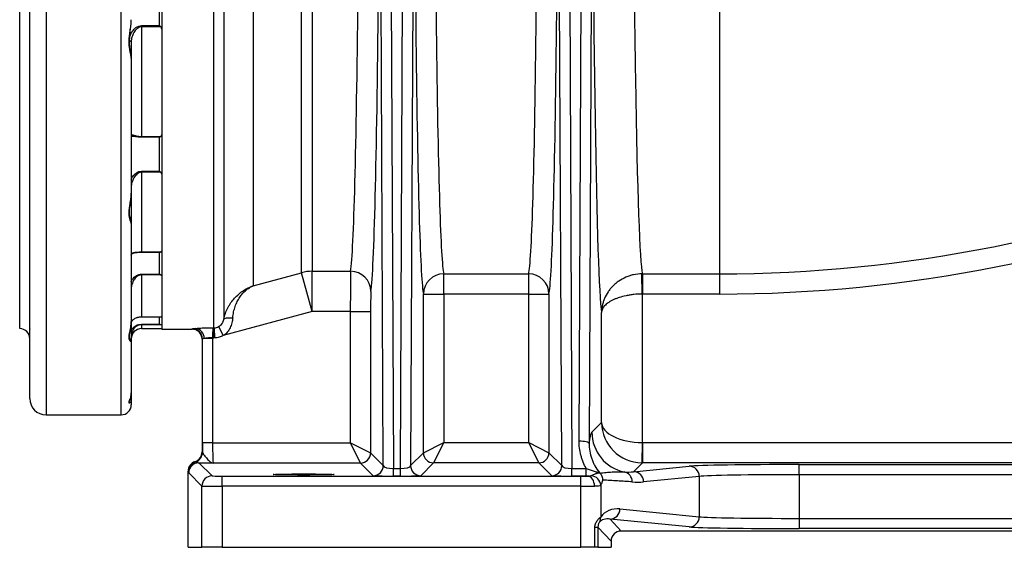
# Model space of a CAD drawing. Header units: millimetres. Extents: x 1936 to 15946, y 2394 to 14725.
# Tile 19 of 24: x 10321 to 12748, y 2394 to 3694. Entities that reach past the tile are written whole.
import ezdxf

# ---------------------------------------------------------------- set-up
doc = ezdxf.new("R2010")
doc.units = ezdxf.units.MM
doc.header["$LTSCALE"] = 5

msp = doc.modelspace()

# ---------------------------------------------------------------- linework, layer by layer
at = {"color": 7, "linetype": 'Continuous', "lineweight": 25}
for p, q in [((10321.1, 2932.4), (10321.1, 5857.4)), ((10896.3, 5038.3), (10896.3, 3037.9)), ((11016.1, 3070.2), (11016.1, 4968.3)), ((11042, 4962.1), (11042, 3073.6)), ((11233.5, 4517.2), (11242.5, 2587.7)), ((11259.6, 2587.7), (11268.7, 4517.2)), ((11673.5, 4517.2), (11682.5, 2587.7)), ((11217.5, 2595), (11208.5, 4510.7)), ((11293.7, 4510.7), (11284.7, 2595)), ((11657.5, 2595), (11648.5, 4510.7)), ((11700, 2656.1), (11708.3, 4429.3)), ((11733.3, 4422.8), (11725, 2649.6)), ((10321.1, 2932.4), (10321.1, 4394.9)), ((10824.2, 3984.9), (10824.2, 2955)), ((10346.1, 2759.9), (10346.1, 3971.7)), ((10799.6, 2934.4), (10799.6, 3979.2)), ((10671.1, 3840.3), (10671.1, 2931.1)), ((10666.1, 3679.1), (10666.1, 3784.8)), ((10621.1, 3679.1), (10666.1, 3679.1)), ((10621.1, 3679.1), (10621.1, 3676)), ((10621.1, 3676), (10621.1, 3405.7)), ((10669.1, 3676), (10621.1, 3676)), ((10596.1, 3639.3), (10596.1, 3598.8)), ((10596.1, 3598.8), (10596.1, 3266.4)), ((10621.1, 3405.7), (10669.1, 3405.7)), ((10621.1, 3405.7), (10621.1, 3404.2)), ((10666.1, 3404.2), (10621.1, 3404.2)), ((10666.1, 3320.3), (10666.1, 3404.2)), ((10621.1, 3320.3), (10666.1, 3320.3)), ((10621.1, 3320.3), (10621.1, 3317.7)), ((10621.1, 3317.7), (10621.1, 3121.3)), ((10669.1, 3317.7), (10621.1, 3317.7)), ((10596.1, 3266.4), (10596.1, 3191.2)), ((10596.1, 3191.2), (10596.1, 2949.6)), ((10621.1, 3121.3), (10669.1, 3121.3)), ((10621.1, 3120.6), (10666.7, 3120.6)), ((10621.1, 3066.8), (10666.1, 3066.8)), ((10621.1, 3066.8), (10621.1, 3064.7)), ((10621.1, 3064.7), (10621.1, 2961.5)), ((10669.1, 3064.7), (10621.1, 3064.7)), ((10896.3, 3037.9), (11016.1, 3070.2)), ((11042, 2974.3), (11016.1, 3070.2)), ((11042, 3073.6), (11136.9, 3073.6)), ((11042, 2974.3), (11042, 3073.6)), ((11366.4, 3067.5), (11575.8, 3067.5)), ((11366.4, 3017.6), (11366.4, 3067.5)), ((11575.8, 3017.6), (11575.8, 3067.5)), ((11855.5, 3017.6), (11854.7, 3067.4)), ((11856.3, 3067.5), (12046.1, 3067.5)), ((11856.3, 3067.5), (11856.3, 3017.6)), ((12046.1, 3067.5), (12046.1, 3017.6)), ((11316.4, 2626.7), (11316.4, 3017.6)), ((11316.4, 3017.6), (11366.4, 3017.6)), ((11366.4, 3017.6), (11366.4, 2651.7)), ((11575.8, 3017.6), (11366.4, 3017.6)), ((11575.8, 3017.6), (11625.8, 3017.6)), ((11575.8, 2651.7), (11575.8, 3017.6)), ((11625.8, 3017.6), (11625.8, 2626.7)), ((11855.5, 3017.6), (11855.5, 2651.7)), ((12046.1, 3017.6), (11856.3, 3017.6)), ((10621.1, 2961.5), (10669.1, 2961.5)), ((10621.1, 2961.5), (10621.1, 2961.4)), ((10621.1, 2961.4), (10668.2, 2961.4)), ((10668.2, 2961.5), (10669.1, 2961.5)), ((11042, 2974.3), (10822.9, 2915.2)), ((11136.2, 2974.3), (11042, 2974.3)), ((11136.2, 2974.3), (11186.2, 2974.3)), ((11136.2, 2651.3), (11136.2, 2974.3)), ((11186.2, 2974.3), (11186.2, 2626.3)), ((11755.5, 2700.8), (11755.5, 2972)), ((10596, 2948.1), (10596.1, 2949.6)), ((10596.1, 2949.6), (10596.1, 2901.4)), ((10621.1, 2943.3), (10666.1, 2943.3)), ((10621.1, 2943.3), (10621.1, 2942)), ((10669.1, 2942), (10621.1, 2942)), ((10811.3, 2937.3), (10822.9, 2915.2)), ((10621.1, 2932.4), (10671.1, 2932.4)), ((10671.1, 2931.1), (10745.7, 2931.1)), ((10800.7, 2934.4), (10801.7, 2909.5)), ((10596.1, 2901.4), (10596.1, 2774.4)), ((10770.7, 2906.1), (10770.7, 2628.5)), ((10771.6, 2651.3), (10771.6, 2907)), ((10796.6, 2908.1), (10775.8, 2908.1)), ((10801.7, 2909.5), (10796.6, 2908.1)), ((10796.6, 2908.1), (10796.6, 2651.3)), ((10595.8, 2771.4), (10596.1, 2774.4)), ((10596.1, 2774.4), (10596.1, 2757.7)), ((10596.1, 2757.7), (10596.1, 2744.9)), ((10386.1, 2719.9), (10571.1, 2719.9)), ((11731.7, 2677.1), (11755.5, 2700.8)), ((10796.6, 2651.3), (10771.6, 2651.3)), ((10796.6, 2651.3), (11136.2, 2651.3)), ((11161.2, 2601.3), (11136.2, 2651.3)), ((11136.2, 2651.3), (11186.2, 2626.3)), ((11316.4, 2626.7), (11366.4, 2651.7)), ((11366.4, 2651.7), (11341.4, 2601.7)), ((11366.4, 2651.7), (11575.8, 2651.7)), ((11600.8, 2601.7), (11575.8, 2651.7)), ((11575.8, 2651.7), (11625.8, 2626.7)), ((11855.5, 2651.7), (11854.6, 2601.7)), ((11856.3, 2651.7), (11856.3, 2601.7)), ((11856.3, 2651.7), (14634.7, 2651.7)), ((10770.7, 2628.5), (10771.7, 2627.6)), ((11186.2, 2626.3), (11217.5, 2595)), ((11284.7, 2595), (11316.4, 2626.7)), ((11625.8, 2626.7), (11657.5, 2595)), ((10753.5, 2604.7), (10754.4, 2603.8)), ((10762.8, 2601.9), (10795.2, 2569.5)), ((11161.2, 2601.3), (10797.9, 2601.3)), ((11192.5, 2570), (11161.2, 2601.3)), ((11341.4, 2601.7), (11309.7, 2570)), ((11600.8, 2601.7), (11341.4, 2601.7)), ((11632.5, 2570), (11600.8, 2601.7)), ((11856.3, 2601.7), (11834.5, 2579.9)), ((14659.7, 2601.7), (11856.3, 2601.7)), ((12242.4, 2597.4), (13524.8, 2597.4)), ((12242.4, 2572.4), (12242.4, 2597.4)), ((10736.2, 2393.6), (10736.2, 2581)), ((10737.1, 2580), (10736.2, 2581)), ((10770.2, 2544.5), (10737.8, 2576.9)), ((11242.5, 2569.1), (11242.5, 2587.7)), ((11242.5, 2587.7), (11259.6, 2587.7)), ((11259.6, 2569.1), (11259.6, 2587.7)), ((11682.5, 2569.1), (11682.5, 2587.7)), ((11682.5, 2587.7), (11717.9, 2587.7)), ((11717.9, 2569.1), (11717.9, 2587.7)), ((11834.5, 2579.9), (11971.6, 2593.4)), ((10820.2, 2544), (10820.2, 2569)), ((10820.2, 2569), (11704.1, 2569)), ((11259.6, 2569.1), (11242.5, 2569.1)), ((11717.9, 2569.1), (11682.5, 2569.1)), ((11704.1, 2544), (11704.1, 2569)), ((11996.2, 2568.4), (11859.1, 2554.9)), ((11996.2, 2568.4), (11996.2, 2468.8)), ((12242.4, 2572.4), (12242.4, 2464.8)), ((13524.8, 2572.4), (12242.4, 2572.4)), ((10770.2, 2393.6), (10770.2, 2544.5)), ((10820.2, 2544), (10820.2, 2393.6)), ((11704.1, 2544), (10820.2, 2544)), ((11704.1, 2393.6), (11704.1, 2544)), ((11753.4, 2546.1), (11753.4, 2468.2)), ((11800.9, 2488.1), (11996.2, 2468.8)), ((11776.3, 2463.1), (11804, 2433.7)), ((11971.6, 2443.8), (11776.3, 2463.1)), ((12242.4, 2464.8), (12242.4, 2439.8)), ((12242.4, 2464.8), (13524.8, 2464.8)), ((11739.1, 2393.6), (11739.1, 2443)), ((11739.1, 2443), (11746.6, 2443)), ((11746.6, 2443), (11746.6, 2393.6)), ((11779, 2408.7), (11746.6, 2443)), ((13961.2, 2433.7), (11804, 2433.7)), ((13524.8, 2439.8), (12242.4, 2439.8)), ((11779, 2408.7), (11779, 2393.6)), ((10736.2, 2393.6), (10770.2, 2393.6)), ((10820.2, 2393.6), (10770.2, 2393.6)), ((10820.2, 2393.6), (11704.1, 2393.6)), ((11739.1, 2393.6), (11704.1, 2393.6)), ((11746.6, 2393.6), (11739.1, 2393.6)), ((11746.6, 2393.6), (11779, 2393.6))]:
    msp.add_line(p, q, dxfattribs=at)
at = {"color": 8, "linetype": 'Continuous', "lineweight": 25}
for p, q in [((12046.1, 4881.8), (12046.1, 3067.5)), ((10386.1, 3961.4), (10386.1, 2719.9)), ((10571.1, 2719.9), (10571.1, 3961.4)), ((10621.1, 3121.3), (10621.1, 3120.6)), ((10666.1, 3066.8), (10666.1, 3120.6)), ((10666.1, 2943.3), (10666.1, 2961.4)), ((10621.1, 2942), (10621.1, 2932.4))]:
    msp.add_line(p, q, dxfattribs=at)
at = {"color": 7, "linetype": 'Continuous', "lineweight": 25, "flags": 128}
for points in [[(10591.1, 3641.6), (10592.1, 3641.5), (10593, 3641.4), (10593.9, 3641.2), (10594.6, 3640.9), (10595.2, 3640.5), (10595.7, 3640.1), (10596, 3639.7), (10596.1, 3639.3)], [(10824.2, 2955), (10824.9, 2956.3), (10826.3, 2957.4), (10828.4, 2958.3), (10831.1, 2958.9), (10834.4, 2959.3), (10838.1, 2959.4), (10842.1, 2959.2), (10846.3, 2958.7)], [(10796.8, 2934.4), (10796.8, 2933.7), (10796.8, 2932.1), (10796.8, 2929.7), (10796.8, 2926.7), (10796.7, 2923), (10796.7, 2918.9), (10796.7, 2914.5), (10796.7, 2909.9)], [(10799.6, 2934.4), (10799.6, 2933.7), (10799.6, 2932.1), (10799.6, 2929.7), (10799.6, 2926.6), (10799.6, 2922.9), (10799.6, 2918.8), (10799.6, 2914.3), (10799.6, 2909.6)], [(11700, 2656.1), (11704.8, 2655.9), (11709.4, 2655.5), (11713.7, 2654.9), (11717.5, 2654.1), (11720.6, 2653.2), (11722.9, 2652), (11724.4, 2650.8), (11725, 2649.6)], [(11738.2, 2544.1), (11737.8, 2549), (11736.8, 2553.6), (11735.2, 2557.9), (11733.1, 2561.7), (11730.5, 2564.8), (11727.6, 2567.2), (11724.4, 2568.6), (11721.1, 2569.1)]]:
    msp.add_lwpolyline(points, dxfattribs=at)
at = {"color": 7, "linetype": 'Continuous', "lineweight": 25}
for centre, radius, start, end in [((12046.1, 6518.6), 3451.1, 270, 314.9629), ((12046.1, 6518.6), 3501, 270, 314.9629), ((11042, 2972.9), 100.7, 89.9985, 104.89), ((11137, 3023.7), 49.9, 0.3558, 90.0678), ((11366.4, 3017.5), 50, 90.0104, 179.832), ((11575.8, 3017.5), 50, 0.168, 89.9896), ((10321.1, 2907.4), 25, 0, 90), ((10621.1, 2907.4), 25, 90, 180), ((10746.6, 2906.9), 25, 0.0524, 89.9724), ((10751.8, 2909.3), 24, 357.1938, 82.402), ((10386.1, 2759.9), 40, 180, 270), ((10571.1, 2744.9), 25, 270, 0), ((11831.8, 2677.1), 100, 180.0207, 258.3323), ((10746.7, 2627.6), 25, 287.9901, 359.9791), ((11161.2, 2626.3), 25, 270.0204, 359.9796), ((11341.4, 2626.7), 25, 180.0204, 269.9796), ((11600.8, 2626.7), 25, 270.0204, 359.9796), ((10762.1, 2580), 25, 107.9901, 179.9791), ((10762.8, 2576.8), 25, 90.0204, 179.9796), ((11856.4, 2701.7), 100, 269.0087, 269.9913), ((11192.5, 2595), 25, 270.0204, 359.9796), ((11309.7, 2595), 25, 180.0204, 269.9796), ((11632.5, 2595), 25, 270.0204, 359.9796), ((11806.3, 2554.9), 24.8, 359.5042, 77.783), ((11834.2, 2555), 24.9, 359.7722, 89.3594), ((11971.3, 2568.5), 24.9, 359.7722, 89.3594), ((10795.2, 2544.5), 25, 90.0204, 179.9796), ((11727.7, 2544.5), 25.7, 3.5141, 84.4332), ((11776, 2488), 24.9, 270.6406, 0.2278), ((11730.1, 2467.1), 23.2, 330.026, 2.6374), ((11971.3, 2468.7), 24.9, 270.6406, 0.2278)]:
    msp.add_arc(centre, radius, start, end, dxfattribs=at)
at = {"color": 8, "linetype": 'Continuous', "lineweight": 25}
for centre, radius, start, end in [((10591.1, 2901.4), 5, 0.0026, 56.484), ((10591.4, 2757.7), 4.65, 0.5387, 53.1023)]:
    msp.add_arc(centre, radius, start, end, dxfattribs=at)
at = {"color": 7, "linetype": 'Continuous', "lineweight": 25}
for centre, major_axis, ratio, start_param, end_param in [((11184, 4393.6), (0, 1380), 0.017455, 3.264278, 5.190214), ((11134, 4393.6), (0, 1330), 0.018111, 3.264278, 5.154012), ((11318.2, 4393.6), (0, 1380), 0.017455, 1.284687, 3.065432), ((11624, 4393.6), (0, 1380), 0.017455, 3.217753, 4.998498), ((11368.2, 4393.6), (0, 1330), 0.018111, 1.284687, 3.065432), ((11574, 4393.6), (0, 1330), 0.018111, 3.217753, 4.998498), ((11858.2, 4393.6), (0, 1330), 0.018767, 1.453055, 3.065432), ((11758.2, 4393.6), (0, 1430), 0.017455, 1.550375, 3.032988), ((11137, 2974.3), (0, 100), 0.008728, 0.122685, 1.570796), ((11187, 2974.3), (0, 50), 0.017455, 0.122685, 1.570796), ((10745.7, 4393.6), (0, 1462.5), 0.017753, 3.141593, 3.175799), ((10770.7, 4393.6), (0, 1487.5), 0.017455, 3.141886, 3.175799), ((11855.5, 2700.8), (92.3, -38.9), 0.987679, 3.545247, 5.09859), ((11855.5, 2700.8), (100, -1.1), 0.491227, 3.164598, 4.717941), ((10772.9, 2651.3), (0, 75), 0.017455, 1.570796, 1.893395), ((10797.9, 2651.3), (0, 50), 0.026183, 1.570796, 3.124139), ((11856.4, 2701.7), (35.4, 35.4), 0.999695, 3.90969, 3.926839), ((10745.7, 2628.5), (17.7, -17.7), 0.999695, 5.811655, 7.068431), ((10761.2, 2580.9), (-17.7, 17.7), 0.999695, 5.811655, 7.068431), ((12242.4, 2592.6), (275, 0), 0.017455, 1.570796, 2.96706), ((11242.5, 2595), (25, -0.1), 0.2951, 3.1627, 4.716637), ((11259.7, 2595), (25, 0.1), 0.2951, 4.708141, 6.262078), ((11682.5, 2595), (25, -0.1), 0.2951, 3.1627, 4.716637), ((11834.6, 2679.9), (106.4, 48.2), 0.83347, 4.147366, 4.350708), ((10820.2, 2569.5), (25, 0), 0.017455, 3.159046, 4.712389), ((11242.5, 2570.1), (50, 0), 0.018156, 3.159747, 4.713685), ((11259.7, 2570.1), (50, 0), 0.018156, 4.711093, 6.265031), ((11682.5, 2570.1), (50, 0), 0.018156, 3.159747, 4.713685), ((11704.1, 2569.5), (25, 0), 0.017455, 4.712389, 5.460888), ((11859.2, 2679.9), (129.5, 57.7), 0.862813, 4.141438, 4.344779), ((12242.4, 2567.6), (250, 0), 0.019201, 1.570796, 2.96706), ((10820.2, 2544.5), (50, 0), 0.008728, 3.159046, 4.712389), ((11704.1, 2544.5), (50, 0), 0.008728, 4.712389, 5.460888), ((11800.9, 2438.1), (51.2, -23.7), 0.866754, 1.953017, 2.99131), ((11776.3, 2438.1), (28.2, -13.9), 0.761084, 1.929982, 2.968276), ((12242.4, 2469.6), (250, 0), 0.019201, 3.316126, 4.712389), ((11804, 2408.7), (-17.2, 18.2), 0.999712, 5.527016, 7.097525), ((12242.4, 2444.6), (275, 0), 0.017455, 3.316126, 4.712389)]:
    msp.add_ellipse(centre, major_axis=major_axis, ratio=ratio, start_param=start_param, end_param=end_param, dxfattribs=at)
msp.add_ellipse((11021.1, 2573), major_axis=(75, 0), ratio=0.017455, dxfattribs=at)
for points, knots in [([(10596.1, 3598.8), (10596.1, 3601.2), (10595.7, 3603.8), (10594.9, 3608), (10594.6, 3609.5), (10593.9, 3612.6), (10593.6, 3614.3), (10592.5, 3619.3), (10591.9, 3622.9), (10591.1, 3628.6), (10590.9, 3630.5), (10590.7, 3634.6), (10590.6, 3636.7), (10590.6, 3643), (10590.9, 3647.4), (10591.6, 3654), (10591.9, 3656.3), (10592.6, 3660.8), (10592.9, 3663.1), (10593.9, 3670.1), (10594.6, 3674.8), (10595.7, 3684.1), (10596.1, 3688.8), (10596.1, 3693.6)], [0, 0, 0, 0, 0.125, 0.125, 0.1875, 0.1875, 0.25, 0.25, 0.375, 0.375, 0.4375, 0.4375, 0.5, 0.5, 0.625, 0.625, 0.6875, 0.6875, 0.75, 0.75, 0.875, 0.875, 1, 1, 1, 1]), ([(10596, 3598.9), (10596, 3600.7), (10595.8, 3605.1), (10594.5, 3613.2), (10592.9, 3622.6), (10591.8, 3633), (10591.6, 3643.6), (10592.4, 3654.7), (10593.9, 3666.3), (10595.2, 3678.1), (10596.1, 3687.4), (10596, 3692.4), (10596, 3693.6)], [0, 0, 0, 0, 0.07883, 0.191441, 0.317784, 0.424364, 0.536509, 0.643451, 0.748921, 0.865119, 0.967731, 1, 1, 1, 1]), ([(10621.1, 3676), (10620, 3676), (10619, 3675.9), (10617, 3675.4), (10616, 3675.1), (10614.2, 3674.2), (10613.3, 3673.7), (10611.6, 3672.6), (10610.8, 3671.9), (10608.5, 3669.9), (10607.1, 3668.4), (10604.6, 3665.1), (10603.5, 3663.4), (10601.5, 3659.9), (10600.6, 3658.1), (10599.1, 3654.5), (10598.4, 3652.6), (10596.7, 3646.9), (10596.1, 3643.1), (10596.1, 3639.3)], [0, 0, 0, 0, 0.0625, 0.0625, 0.125, 0.125, 0.1875, 0.1875, 0.25, 0.25, 0.375, 0.375, 0.5, 0.5, 0.625, 0.625, 0.75, 0.75, 1, 1, 1, 1]), ([(10669.1, 3676), (10668.6, 3676.5), (10668.1, 3677), (10667.1, 3678.1), (10666.6, 3678.6), (10666.1, 3679.1)], [0, 0, 0, 0, 0.5, 0.5, 1, 1, 1, 1]), ([(10671.1, 3670.5), (10671.1, 3671.5), (10670.9, 3672.5), (10670.4, 3673.9), (10670.2, 3674.4), (10669.7, 3675.2), (10669.4, 3675.7), (10669.1, 3676)], [0, 0, 0, 0, 0.5, 0.5, 0.75, 0.75, 1, 1, 1, 1]), ([(10596.1, 3409.8), (10596.1, 3410.2), (10596.7, 3410.2), (10598.4, 3410), (10599, 3409.8), (10600.6, 3409.4), (10601.5, 3409.2), (10603.5, 3408.6), (10604.6, 3408.3), (10607.1, 3407.7), (10608.5, 3407.3), (10610.8, 3406.8), (10611.6, 3406.7), (10613.3, 3406.4), (10614.2, 3406.2), (10616.1, 3406), (10617, 3405.9), (10619, 3405.8), (10620, 3405.7), (10621.1, 3405.7)], [0, 0, 0, 0, 0.25, 0.25, 0.375, 0.375, 0.5, 0.5, 0.625, 0.625, 0.75, 0.75, 0.8125, 0.8125, 0.875, 0.875, 0.9375, 0.9375, 1, 1, 1, 1]), ([(10669.1, 3405.7), (10668.6, 3405.3), (10668.1, 3405), (10667.1, 3404.5), (10666.6, 3404.3), (10666.1, 3404.2)], [0, 0, 0, 0, 0.5, 0.5, 1, 1, 1, 1]), ([(10669.1, 3405.7), (10669.4, 3406.1), (10669.7, 3406.4), (10670.2, 3407.2), (10670.4, 3407.6), (10670.9, 3408.8), (10671.1, 3409.6), (10671.1, 3410.5)], [0, 0, 0, 0, 0.25, 0.25, 0.5, 0.5, 1, 1, 1, 1]), ([(10621.1, 3317.7), (10620, 3317.7), (10619, 3317.5), (10617, 3317.1), (10616, 3316.7), (10614.2, 3315.9), (10613.3, 3315.4), (10611.6, 3314.3), (10610.8, 3313.7), (10608.5, 3311.7), (10607.1, 3310.2), (10604.6, 3307), (10603.5, 3305.3), (10601.5, 3301.8), (10600.6, 3300), (10599.1, 3296.3), (10598.4, 3294.4), (10596.7, 3288.4), (10596.1, 3284.4), (10596.1, 3280.3)], [0, 0, 0, 0, 0.0625, 0.0625, 0.125, 0.125, 0.1875, 0.1875, 0.25, 0.25, 0.375, 0.375, 0.5, 0.5, 0.625, 0.625, 0.75, 0.75, 1, 1, 1, 1]), ([(10669.1, 3317.7), (10668.6, 3318), (10668.1, 3318.5), (10667.1, 3319.4), (10666.6, 3319.8), (10666.1, 3320.3)], [0, 0, 0, 0, 0.5, 0.5, 1, 1, 1, 1]), ([(10671.1, 3313.3), (10671.1, 3314.1), (10670.9, 3314.9), (10670.4, 3316), (10670.2, 3316.3), (10669.7, 3317), (10669.4, 3317.4), (10669.1, 3317.7)], [0, 0, 0, 0, 0.5, 0.5, 0.75, 0.75, 1, 1, 1, 1]), ([(10596.1, 3191.2), (10596.1, 3192.1), (10595.7, 3193.4), (10594.9, 3195.7), (10594.6, 3196.6), (10593.9, 3198.4), (10593.6, 3199.4), (10592.5, 3202.7), (10591.9, 3205.2), (10591.1, 3209.3), (10590.9, 3210.8), (10590.7, 3213.9), (10590.6, 3215.5), (10590.6, 3220.5), (10590.9, 3224.1), (10591.6, 3229.8), (10591.9, 3231.7), (10592.6, 3235.7), (10592.9, 3237.8), (10593.9, 3244), (10594.6, 3248.3), (10595.7, 3257.1), (10596.1, 3261.7), (10596.1, 3266.4)], [0, 0, 0, 0, 0.125, 0.125, 0.1875, 0.1875, 0.25, 0.25, 0.375, 0.375, 0.4375, 0.4375, 0.5, 0.5, 0.625, 0.625, 0.6875, 0.6875, 0.75, 0.75, 0.875, 0.875, 1, 1, 1, 1]), ([(10596, 3191.3), (10596, 3191.8), (10596.1, 3193.5), (10595.2, 3197.2), (10593.8, 3202.6), (10592.4, 3209.3), (10591.7, 3216.4), (10591.7, 3223.9), (10592.6, 3232.2), (10593.9, 3241.7), (10595.3, 3252.1), (10596.1, 3260.6), (10596, 3265.3), (10596, 3266.4)], [0, 0, 0, 0, 0.029371, 0.111432, 0.245273, 0.356276, 0.461558, 0.55786, 0.652352, 0.753772, 0.867637, 0.968637, 1, 1, 1, 1]), ([(10596.1, 3113.6), (10596.1, 3115.2), (10596.7, 3116.5), (10598.4, 3118.1), (10599, 3118.5), (10600.6, 3119.3), (10601.5, 3119.7), (10603.5, 3120.2), (10604.6, 3120.4), (10607.1, 3120.8), (10608.5, 3120.9), (10610.8, 3121.1), (10611.6, 3121.1), (10613.3, 3121.2), (10614.2, 3121.2), (10616.1, 3121.2), (10617, 3121.3), (10619, 3121.3), (10620, 3121.3), (10621.1, 3121.3)], [0, 0, 0, 0, 0.25, 0.25, 0.375, 0.375, 0.5, 0.5, 0.625, 0.625, 0.75, 0.75, 0.8125, 0.8125, 0.875, 0.875, 0.9375, 0.9375, 1, 1, 1, 1]), ([(10597.3, 3116.2), (10597.9, 3116.7), (10599, 3117.6), (10602.2, 3118.8), (10606.2, 3119.7), (10610.7, 3120.3), (10615.5, 3120.5), (10619.3, 3120.6), (10621.4, 3120.6), (10621.8, 3120.6)], [0, 0, 0, 0, 0.193252, 0.378796, 0.550347, 0.70301, 0.838657, 0.966359, 1, 1, 1, 1]), ([(10666.7, 3120.7), (10666.9, 3120.7), (10667.7, 3120.6), (10668.5, 3121), (10669.1, 3121.3)], [0, 0, 0, 0, 0.280958, 1, 1, 1, 1]), ([(10669.1, 3121.3), (10669.4, 3121.5), (10669.7, 3121.7), (10670.2, 3122.2), (10670.4, 3122.5), (10670.9, 3123.3), (10671.1, 3123.9), (10671.1, 3124.4)], [0, 0, 0, 0, 0.25, 0.25, 0.5, 0.5, 1, 1, 1, 1]), ([(10621.1, 3064.7), (10620, 3064.7), (10619, 3064.6), (10617, 3064.2), (10616, 3063.9), (10614.2, 3063.2), (10613.3, 3062.8), (10611.6, 3061.8), (10610.8, 3061.3), (10608.5, 3059.5), (10607.1, 3058.2), (10604.6, 3055.4), (10603.5, 3053.9), (10601.5, 3050.7), (10600.6, 3049.1), (10599.1, 3045.7), (10598.4, 3043.9), (10596.7, 3038.3), (10596.1, 3034.5), (10596.1, 3030.5)], [0, 0, 0, 0, 0.0625, 0.0625, 0.125, 0.125, 0.1875, 0.1875, 0.25, 0.25, 0.375, 0.375, 0.5, 0.5, 0.625, 0.625, 0.75, 0.75, 1, 1, 1, 1]), ([(10669.1, 3064.7), (10668.6, 3064.9), (10668.1, 3065.2), (10667.1, 3066), (10666.6, 3066.4), (10666.1, 3066.8)], [0, 0, 0, 0, 0.5, 0.5, 1, 1, 1, 1]), ([(10671.1, 3062.1), (10671.1, 3062.5), (10670.9, 3063), (10670.4, 3063.7), (10670.2, 3063.9), (10669.7, 3064.3), (10669.4, 3064.5), (10669.1, 3064.7)], [0, 0, 0, 0, 0.5, 0.5, 0.75, 0.75, 1, 1, 1, 1]), ([(11854.7, 3067.4), (11847.8, 3067.3), (11841.1, 3066.5), (11831.3, 3064.4), (11828, 3063.6), (11821.6, 3061.5), (11818.4, 3060.3), (11809.3, 3056.4), (11803.6, 3053.2), (11796.8, 3048.6), (11795.5, 3047.7), (11792.9, 3045.7), (11791.6, 3044.7), (11787.9, 3041.6), (11785.6, 3039.5), (11781.1, 3035), (11779, 3032.7), (11775.1, 3027.9), (11773.2, 3025.3), (11768, 3017.6), (11765.1, 3012.3), (11761.6, 3004), (11760.6, 3001.2), (11758.8, 2995.4), (11758, 2992.6), (11756.8, 2986.7), (11756.3, 2983.8), (11755.9, 2979.4), (11755.7, 2977.9), (11755.6, 2975.7), (11755.6, 2975), (11755.5, 2973.5), (11755.5, 2972.8), (11755.5, 2972)], [0, 0, 0, 0, 0.125, 0.125, 0.1875, 0.1875, 0.25, 0.25, 0.375, 0.375, 0.40625, 0.40625, 0.4375, 0.4375, 0.5, 0.5, 0.5625, 0.5625, 0.625, 0.625, 0.75, 0.75, 0.8125, 0.8125, 0.875, 0.875, 0.9375, 0.9375, 0.96875, 0.96875, 0.984375, 0.984375, 1, 1, 1, 1]), ([(10824.2, 2955), (10825.2, 2960.2), (10826.6, 2965.2), (10830, 2974.8), (10832, 2979.4), (10835.4, 2986), (10836.7, 2988.2), (10839.2, 2992.4), (10840.6, 2994.5), (10844.7, 3000.4), (10847.8, 3004.2), (10854.2, 3011.2), (10857.6, 3014.5), (10864.7, 3020.5), (10868.3, 3023.3), (10875.9, 3028.3), (10879.9, 3030.6), (10885.9, 3033.6), (10888, 3034.6), (10891.1, 3035.9), (10892.1, 3036.3), (10893.7, 3036.9), (10894.2, 3037.1), (10895.3, 3037.5), (10895.8, 3037.7), (10896.3, 3037.9)], [0, 0, 0, 0, 0.125, 0.125, 0.25, 0.25, 0.3125, 0.3125, 0.375, 0.375, 0.5, 0.5, 0.625, 0.625, 0.75, 0.75, 0.875, 0.875, 0.9375, 0.9375, 0.96875, 0.96875, 0.984375, 0.984375, 1, 1, 1, 1]), ([(10846.3, 2958.7), (10846.8, 2963.8), (10847.5, 2968.7), (10849.5, 2978.1), (10850.8, 2982.5), (10853, 2989), (10853.8, 2991.1), (10855.5, 2995.1), (10856.4, 2997.1), (10859.2, 3002.8), (10861.3, 3006.4), (10865.8, 3013), (10868.2, 3016.2), (10873.2, 3021.8), (10875.9, 3024.4), (10881.4, 3029.1), (10884.2, 3031.2), (10888.7, 3034), (10890.2, 3034.9), (10892.4, 3036.1), (10893.2, 3036.5), (10894.4, 3037), (10894.8, 3037.2), (10895.5, 3037.6), (10895.9, 3037.8), (10896.3, 3037.9)], [0, 0, 0, 0, 0.125, 0.125, 0.25, 0.25, 0.3125, 0.3125, 0.375, 0.375, 0.5, 0.5, 0.625, 0.625, 0.75, 0.75, 0.875, 0.875, 0.9375, 0.9375, 0.96875, 0.96875, 0.984375, 0.984375, 1, 1, 1, 1]), ([(11855.5, 3017.6), (11848.6, 3017.5), (11841.9, 3017.2), (11832, 3016.1), (11828.8, 3015.7), (11822.3, 3014.7), (11819.2, 3014.2), (11810, 3012.3), (11804.2, 3010.8), (11796.1, 3008.1), (11793.4, 3007.2), (11788.5, 3005.2), (11786.1, 3004.2), (11781.6, 3002), (11779.5, 3000.9), (11775.5, 2998.6), (11773.6, 2997.4), (11768.4, 2993.7), (11765.5, 2991.2), (11761.9, 2987.2), (11760.8, 2985.9), (11759, 2983.2), (11758.2, 2981.8), (11756.9, 2979), (11756.4, 2977.6), (11755.9, 2975.5), (11755.8, 2974.8), (11755.6, 2973.8), (11755.6, 2973.4), (11755.5, 2972.7), (11755.5, 2972.4), (11755.5, 2972)], [0, 0, 0, 0, 0.125, 0.125, 0.1875, 0.1875, 0.25, 0.25, 0.375, 0.375, 0.4375, 0.4375, 0.5, 0.5, 0.5625, 0.5625, 0.625, 0.625, 0.75, 0.75, 0.8125, 0.8125, 0.875, 0.875, 0.9375, 0.9375, 0.96875, 0.96875, 0.984375, 0.984375, 1, 1, 1, 1]), ([(10596.1, 2942.8), (10596.1, 2945.5), (10596.7, 2947.9), (10598.4, 2951.2), (10599, 2952.2), (10600.6, 2954.1), (10601.5, 2955), (10603.5, 2956.6), (10604.6, 2957.3), (10607.1, 2958.6), (10608.5, 2959.2), (10610.8, 2960), (10611.6, 2960.2), (10613.3, 2960.7), (10614.2, 2960.8), (10616.1, 2961.1), (10617, 2961.3), (10619, 2961.4), (10620, 2961.5), (10621.1, 2961.5)], [0, 0, 0, 0, 0.25, 0.25, 0.375, 0.375, 0.5, 0.5, 0.625, 0.625, 0.75, 0.75, 0.8125, 0.8125, 0.875, 0.875, 0.9375, 0.9375, 1, 1, 1, 1]), ([(10669.1, 2961.5), (10669.4, 2961.6), (10669.7, 2961.7), (10670.2, 2961.9), (10670.4, 2962), (10670.9, 2962.3), (10671.1, 2962.5), (10671.1, 2962.7)], [0, 0, 0, 0, 0.25, 0.25, 0.5, 0.5, 1, 1, 1, 1]), ([(10593.7, 2905.6), (10593.7, 2905.5), (10594, 2905.3), (10594.1, 2905.3), (10593.9, 2905.5), (10593.1, 2906.5), (10592.3, 2908.4), (10591.7, 2912), (10591.7, 2916.2), (10592.4, 2921.4), (10593.7, 2927.9), (10595, 2935.7), (10596, 2942.7), (10596, 2947), (10596, 2948.1)], [0, 0, 0, 0, 0.009234, 0.045956, 0.105454, 0.201125, 0.328636, 0.438973, 0.538224, 0.632825, 0.733844, 0.850274, 0.959862, 1, 1, 1, 1]), ([(10621.1, 2942), (10620, 2942), (10619, 2941.9), (10617, 2941.6), (10616, 2941.4), (10614.2, 2940.9), (10613.3, 2940.5), (10611.6, 2939.8), (10610.8, 2939.4), (10608.5, 2938.1), (10607.1, 2937.1), (10604.6, 2934.9), (10603.5, 2933.7), (10601.5, 2931.2), (10600.6, 2929.9), (10599.1, 2927.1), (10598.4, 2925.6), (10596.7, 2921), (10596.1, 2917.7), (10596.1, 2914.2)], [0, 0, 0, 0, 0.0625, 0.0625, 0.125, 0.125, 0.1875, 0.1875, 0.25, 0.25, 0.375, 0.375, 0.5, 0.5, 0.625, 0.625, 0.75, 0.75, 1, 1, 1, 1]), ([(10669.1, 2942), (10668.6, 2942), (10668.1, 2942.2), (10667.1, 2942.6), (10666.6, 2942.9), (10666.1, 2943.3)], [0, 0, 0, 0, 0.5, 0.5, 1, 1, 1, 1]), ([(10671.1, 2941.3), (10671.1, 2941.4), (10670.9, 2941.5), (10670.4, 2941.7), (10670.2, 2941.8), (10669.7, 2941.9), (10669.4, 2941.9), (10669.1, 2942)], [0, 0, 0, 0, 0.5, 0.5, 0.75, 0.75, 1, 1, 1, 1]), ([(10800.7, 2934.4), (10802.5, 2934.5), (10804.3, 2934.8), (10807.9, 2935.7), (10809.6, 2936.4), (10811.3, 2937.3)], [0, 0, 0, 0, 0.5, 0.5, 1, 1, 1, 1]), ([(10811.3, 2937.3), (10812.2, 2937.8), (10813, 2938.3), (10814.6, 2939.4), (10815.4, 2940), (10817.6, 2942), (10818.9, 2943.5), (10820.6, 2945.9), (10821.1, 2946.7), (10822, 2948.4), (10822.4, 2949.2), (10823.4, 2951.7), (10823.8, 2953.4), (10824.2, 2955)], [0, 0, 0, 0, 0.125, 0.125, 0.25, 0.25, 0.5, 0.5, 0.625, 0.625, 0.75, 0.75, 1, 1, 1, 1]), ([(10846.3, 2958.7), (10846, 2954.7), (10845.3, 2950.6), (10843.7, 2944.5), (10843.1, 2942.4), (10841.6, 2938.4), (10840.7, 2936.4), (10838.8, 2932.6), (10837.8, 2930.7), (10835.4, 2927.1), (10834.2, 2925.4), (10829.9, 2920.4), (10826.6, 2917.5), (10822.9, 2915.2)], [0, 0, 0, 0, 0.25, 0.25, 0.375, 0.375, 0.5, 0.5, 0.625, 0.625, 0.75, 0.75, 1, 1, 1, 1]), ([(10346, 2931.7), (10346, 2931.7), (10346, 2931.7), (10346.1, 2931.1), (10346.1, 2930.8)], [0, 0, 0, 0, 0.411318, 1, 1, 1, 1]), ([(10770.7, 2906.1), (10770.7, 2907.7), (10770.6, 2909.4), (10770.1, 2911.8), (10769.9, 2912.6), (10769.4, 2914.1), (10769.1, 2914.9), (10768.2, 2917.2), (10767.4, 2918.6), (10765.6, 2921.3), (10764.6, 2922.6), (10762.3, 2924.9), (10761, 2926), (10758.3, 2927.8), (10756.8, 2928.6), (10753.8, 2929.8), (10752.2, 2930.3), (10749.8, 2930.8), (10749, 2930.9), (10747.4, 2931.1), (10746.5, 2931.1), (10745.7, 2931.1)], [0, 0, 0, 0, 0.125, 0.125, 0.1875, 0.1875, 0.25, 0.25, 0.375, 0.375, 0.5, 0.5, 0.625, 0.625, 0.75, 0.75, 0.875, 0.875, 0.9375, 0.9375, 1, 1, 1, 1]), ([(10746.6, 2932), (10746.7, 2932.1), (10747.5, 2932.3), (10749.6, 2932.6), (10750.5, 2932.7), (10752.5, 2932.9), (10753.7, 2933), (10755, 2933.1)], [0, 0, 0, 0, 0.5, 0.5, 0.75, 0.75, 1, 1, 1, 1]), ([(10755, 2933.1), (10757.3, 2933.3), (10760, 2933.4), (10764.6, 2933.7), (10766.2, 2933.8), (10769.6, 2933.9), (10771.4, 2934), (10775, 2934.1), (10776.8, 2934.1), (10780.7, 2934.2), (10782.7, 2934.3), (10788.6, 2934.4), (10792.7, 2934.4), (10796.8, 2934.4)], [0, 0, 0, 0, 0.25, 0.25, 0.375, 0.375, 0.5, 0.5, 0.625, 0.625, 0.75, 0.75, 1, 1, 1, 1]), ([(10822.9, 2915.2), (10819.6, 2913.5), (10816.2, 2912.2), (10809.1, 2910.2), (10805.4, 2909.7), (10801.7, 2909.5)], [0, 0, 0, 0, 0.5, 0.5, 1, 1, 1, 1]), ([(10775.8, 2908.1), (10774.5, 2907.9), (10773.5, 2907.7), (10772.4, 2907.4), (10772.1, 2907.3), (10771.7, 2907.1), (10771.6, 2907.1), (10771.6, 2907)], [0, 0, 0, 0, 0.5, 0.5, 0.75, 0.75, 1, 1, 1, 1]), ([(10796.7, 2909.9), (10794.6, 2909.9), (10792.6, 2909.8), (10789.6, 2909.7), (10788.6, 2909.6), (10786.7, 2909.5), (10785.7, 2909.4), (10783.9, 2909.2), (10783.1, 2909.1), (10781.4, 2908.9), (10780.6, 2908.8), (10778.3, 2908.5), (10777, 2908.3), (10775.8, 2908.1)], [0, 0, 0, 0, 0.25, 0.25, 0.375, 0.375, 0.5, 0.5, 0.625, 0.625, 0.75, 0.75, 1, 1, 1, 1]), ([(10591.7, 2753.1), (10591.7, 2753.1), (10591.7, 2752.9), (10591.9, 2754), (10592.8, 2756.5), (10594, 2760.5), (10595.4, 2765.4), (10595.7, 2769.6), (10595.9, 2771.4)], [0, 0, 0, 0, 0.050779, 0.207442, 0.375539, 0.580418, 0.820509, 1, 1, 1, 1]), ([(11725, 2649.6), (11725.5, 2654), (11726.1, 2657.7), (11727.2, 2664.1), (11727.8, 2666.7), (11728.9, 2671.1), (11729.5, 2672.8), (11730.6, 2675.5), (11731.2, 2676.5), (11731.7, 2677.1)], [0, 0, 0, 0, 0.25, 0.25, 0.5, 0.5, 0.75, 0.75, 1, 1, 1, 1]), ([(11717.9, 2587.7), (11715, 2592.8), (11712.3, 2598.2), (11708.9, 2606.5), (11707.9, 2609.4), (11706, 2615.1), (11705.2, 2617.9), (11702.9, 2626.5), (11701.8, 2632.4), (11700.3, 2644.1), (11699.9, 2650.1), (11700, 2656.1)], [0, 0, 0, 0, 0.25, 0.25, 0.375, 0.375, 0.5, 0.5, 0.75, 0.75, 1, 1, 1, 1]), ([(11725, 2649.6), (11724.9, 2643.1), (11725.4, 2636.8), (11727.5, 2624.2), (11729.1, 2618), (11732.3, 2608.9), (11733.5, 2605.8), (11736.1, 2600), (11737.5, 2597.1), (11742.3, 2588.7), (11745.9, 2583.3), (11750.1, 2578.3)], [0, 0, 0, 0, 0.25, 0.25, 0.5, 0.5, 0.625, 0.625, 0.75, 0.75, 1, 1, 1, 1]), ([(10771.7, 2627.6), (10771.7, 2626.6), (10772.2, 2625.5), (10773.4, 2623.7), (10773.8, 2623), (10774.8, 2621.7), (10775.3, 2621), (10777, 2618.9), (10778.3, 2617.4), (10780.8, 2614.4), (10782.1, 2612.9), (10784.6, 2610.1), (10785.9, 2608.7), (10788.3, 2606.3), (10789.5, 2605.2), (10791.9, 2603.4), (10793.1, 2602.7), (10794.9, 2601.9), (10795.5, 2601.7), (10796.4, 2601.5), (10796.9, 2601.4), (10797.3, 2601.4), (10797.6, 2601.4), (10797.8, 2601.3), (10797.9, 2601.3)], [0, 0, 0, 0, 0.125, 0.125, 0.1875, 0.1875, 0.25, 0.25, 0.375, 0.375, 0.5, 0.5, 0.625, 0.625, 0.75, 0.75, 0.875, 0.875, 0.9375, 0.9375, 0.96875, 0.984375, 0.984375, 1, 1, 1, 1]), ([(10754.4, 2603.8), (10754.5, 2603.7), (10755.5, 2603.3), (10757.9, 2602.7), (10758.8, 2602.5), (10760.7, 2602.1), (10761.8, 2601.9), (10762.8, 2601.9)], [0, 0, 0, 0, 0.5, 0.5, 0.75, 0.75, 1, 1, 1, 1]), ([(10762.8, 2601.9), (10767.7, 2601.7), (10773.3, 2601.7), (10782.2, 2601.5), (10785.3, 2601.5), (10790, 2601.4), (10791.6, 2601.4), (10794.7, 2601.4), (10796.3, 2601.4), (10797.9, 2601.3)], [0, 0, 0, 0, 0.5, 0.5, 0.75, 0.75, 0.875, 0.875, 1, 1, 1, 1]), ([(10737.8, 2576.9), (10737.7, 2577), (10737.6, 2577.7), (10737.4, 2578.8), (10737.4, 2579.2), (10737.2, 2579.7), (10737.2, 2579.9), (10737.1, 2580)], [0, 0, 0, 0, 0.5, 0.5, 0.75, 0.75, 1, 1, 1, 1]), ([(11717.9, 2587.7), (11721.2, 2586.6), (11724.4, 2585.5), (11729.2, 2583.9), (11730.8, 2583.4), (11734, 2582.4), (11735.6, 2581.8), (11738.6, 2580.8), (11740.2, 2580.4), (11743.1, 2579.5), (11744.4, 2579), (11746.3, 2578.5), (11746.9, 2578.4), (11748, 2578.2), (11748.5, 2578.1), (11749.3, 2578), (11749.6, 2578), (11750, 2578.1), (11750.1, 2578.2), (11750.1, 2578.3)], [0, 0, 0, 0, 0.25, 0.25, 0.375, 0.375, 0.5, 0.5, 0.625, 0.625, 0.75, 0.75, 0.8125, 0.8125, 0.875, 0.875, 0.9375, 0.9375, 1, 1, 1, 1]), ([(11730.2, 2570.1), (11731.8, 2570.8), (11733.5, 2571.7), (11737.2, 2573.5), (11739.2, 2574.4), (11742.2, 2575.6), (11743.2, 2575.9), (11745.2, 2576.4), (11746.1, 2576.6), (11747.9, 2576.9), (11748.7, 2577), (11750, 2577.1), (11750.6, 2577.1), (11750.9, 2577.1)], [0, 0, 0, 0, 0.25, 0.25, 0.5, 0.5, 0.625, 0.625, 0.75, 0.75, 0.875, 0.875, 1, 1, 1, 1]), ([(11751.5, 2576.3), (11756.5, 2577.1), (11761.5, 2577.7), (11771.5, 2578.7), (11776.5, 2579.1), (11791.5, 2579.8), (11801.5, 2579.7), (11811.5, 2579.1)], [0, 0, 0, 0, 0.25, 0.25, 0.5, 0.5, 1, 1, 1, 1]), ([(11751.5, 2576.3), (11753.6, 2574), (11755.2, 2571.4), (11757, 2567.1), (11757.4, 2565.6), (11757.8, 2563.3), (11757.9, 2562.5), (11758.1, 2561.4), (11758.1, 2561), (11758.2, 2560.2), (11758.2, 2559.8), (11758.2, 2559.4)], [0, 0, 0, 0, 0.5, 0.5, 0.75, 0.75, 0.875, 0.875, 0.9375, 0.9375, 1, 1, 1, 1]), ([(11721.1, 2569.1), (11723, 2569.2), (11724.7, 2569.2), (11727.7, 2569.5), (11729.1, 2569.7), (11730.2, 2570.1)], [0, 0, 0, 0, 0.5, 0.5, 1, 1, 1, 1]), ([(11758.2, 2559.4), (11758.1, 2559.3), (11758.1, 2559.2), (11758, 2558.9), (11757.9, 2558.8), (11757.8, 2558.3), (11757.7, 2558), (11757.4, 2557), (11757.2, 2556.3), (11756.6, 2554.3), (11756.3, 2553), (11755.5, 2550.6), (11755.1, 2549.5), (11754.2, 2547.6), (11753.8, 2546.7), (11753.4, 2546.1)], [0, 0, 0, 0, 0.03125, 0.03125, 0.0625, 0.0625, 0.125, 0.125, 0.25, 0.25, 0.5, 0.5, 0.75, 0.75, 1, 1, 1, 1]), ([(11831.1, 2554.7), (11819, 2555.7), (11806.8, 2556.5), (11788.6, 2557.6), (11782.5, 2557.9), (11770.3, 2558.7), (11764.3, 2559), (11758.2, 2559.4)], [0, 0, 0, 0, 0.5, 0.5, 0.75, 0.75, 1, 1, 1, 1]), ([(11753.4, 2546.1), (11752.4, 2545.4), (11750.7, 2544.9), (11746.8, 2544.5), (11745.3, 2544.4), (11742, 2544.2), (11740.2, 2544.2), (11738.2, 2544.1)], [0, 0, 0, 0, 0.5, 0.5, 0.75, 0.75, 1, 1, 1, 1]), ([(11739.1, 2443), (11739.1, 2444.9), (11739.3, 2446.7), (11739.9, 2449.3), (11740.1, 2450.1), (11740.6, 2451.8), (11740.9, 2452.6), (11741.6, 2454.1), (11742, 2454.8), (11742.7, 2456.2), (11743.1, 2456.9), (11744.3, 2458.8), (11745.1, 2460), (11747.6, 2463.1), (11749.1, 2464.6), (11751.7, 2467), (11752.7, 2467.7), (11753.4, 2468.2)], [0, 0, 0, 0, 0.125, 0.125, 0.1875, 0.1875, 0.25, 0.25, 0.3125, 0.3125, 0.375, 0.375, 0.5, 0.5, 0.75, 0.75, 1, 1, 1, 1]), ([(11750.3, 2455.5), (11750.1, 2455.3), (11749.9, 2454.9), (11749.2, 2453.8), (11748.8, 2453), (11748.1, 2451.5), (11747.9, 2450.9), (11747.5, 2449.6), (11747.3, 2448.8), (11747, 2447.3), (11746.8, 2446.5), (11746.7, 2444.8), (11746.6, 2443.9), (11746.6, 2443)], [0, 0, 0, 0, 0.25, 0.25, 0.5, 0.5, 0.625, 0.625, 0.75, 0.75, 0.875, 0.875, 1, 1, 1, 1])]:
    msp.add_open_spline(points, degree=3, knots=knots, dxfattribs=at)
at = {"color": 8, "linetype": 'Continuous', "lineweight": 25}
for points, knots in [([(10591.9, 3645.8), (10592.3, 3648.7), (10593.2, 3655.7), (10599, 3665.7), (10606.4, 3673.7), (10614.1, 3678.3), (10618.9, 3678.8), (10621.1, 3679.1)], [0, 0, 0, 0, 0.19501, 0.467375, 0.707576, 0.866197, 1, 1, 1, 1]), ([(10621.1, 3404.2), (10618.5, 3404.3), (10613.3, 3404.4), (10605.5, 3405.3), (10599.8, 3406.2), (10597.7, 3406.2), (10597.3, 3406.2)], [0, 0, 0, 0, 0.248197, 0.494087, 0.899179, 1, 1, 1, 1]), ([(10596.1, 3300.1), (10597.2, 3302.4), (10599.9, 3308.4), (10606.5, 3315), (10614.1, 3319.6), (10618.9, 3320.1), (10621.1, 3320.3)], [0, 0, 0, 0, 0.230769, 0.577673, 0.806758, 1, 1, 1, 1]), ([(10596.1, 3048.1), (10597.2, 3050.4), (10599.9, 3056.1), (10606.5, 3062), (10614.1, 3066.1), (10618.9, 3066.6), (10621.1, 3066.8)], [0, 0, 0, 0, 0.230769, 0.577673, 0.806758, 1, 1, 1, 1]), ([(10596.1, 2901.4), (10595.9, 2901), (10595.6, 2900.3), (10593.6, 2901.4), (10591.5, 2904.2), (10590.3, 2909.4), (10591, 2916.9), (10593, 2926.1), (10595.3, 2936.5), (10595.7, 2944.3), (10596, 2948.1)], [0, 0, 0, 0, 0.112447, 0.227449, 0.356462, 0.488948, 0.618009, 0.751529, 0.882656, 1, 1, 1, 1]), ([(10596.1, 2928), (10597.2, 2929.9), (10599.9, 2934.8), (10606.5, 2939.5), (10614.1, 2942.7), (10618.9, 2943.1), (10621.1, 2943.3)], [0, 0, 0, 0, 0.230769, 0.577673, 0.806758, 1, 1, 1, 1]), ([(10596.1, 2757.7), (10595.9, 2756.1), (10595.6, 2752.9), (10593.6, 2749.8), (10591.5, 2748.3), (10590.3, 2749.1), (10591, 2752.2), (10593, 2757.5), (10595.2, 2763.9), (10595.6, 2769.2), (10595.8, 2771.4)], [0, 0, 0, 0, 0.115468, 0.233559, 0.366038, 0.502083, 0.634611, 0.771719, 0.906368, 1, 1, 1, 1])]:
    msp.add_open_spline(points, degree=3, knots=knots, dxfattribs=at)
at = {"color": 7, "linetype": 'Continuous', "lineweight": 25}
for points in [[(11856.3, 3067.5), (11855.8, 3067.5), (11855.2, 3067.4), (11854.7, 3067.4)], [(11856.3, 3017.6), (11856, 3017.6), (11855.8, 3017.6), (11855.5, 3017.6)], [(10796.8, 2934.4), (10797.8, 2934.4), (10798.7, 2934.4), (10799.6, 2934.4)], [(10799.6, 2934.4), (10800, 2934.4), (10800.3, 2934.4), (10800.7, 2934.4)], [(10796.7, 2909.9), (10796.7, 2909.3), (10796.6, 2908.7), (10796.6, 2908.1)], [(10799.6, 2909.6), (10798.6, 2909.7), (10797.7, 2909.8), (10796.7, 2909.9)], [(10801.7, 2909.5), (10801, 2909.5), (10800.3, 2909.6), (10799.6, 2909.6)], [(11750.9, 2577.1), (11750.6, 2577.5), (11750.4, 2577.9), (11750.1, 2578.3)], [(11750.9, 2577.1), (11751, 2576.9), (11751.3, 2576.6), (11751.5, 2576.3)], [(11721.1, 2569.1), (11720.1, 2569.1), (11719, 2569.1), (11717.9, 2569.1)]]:
    msp.add_open_spline(points, degree=3, dxfattribs=at)

doc.saveas('drawing.dxf')
